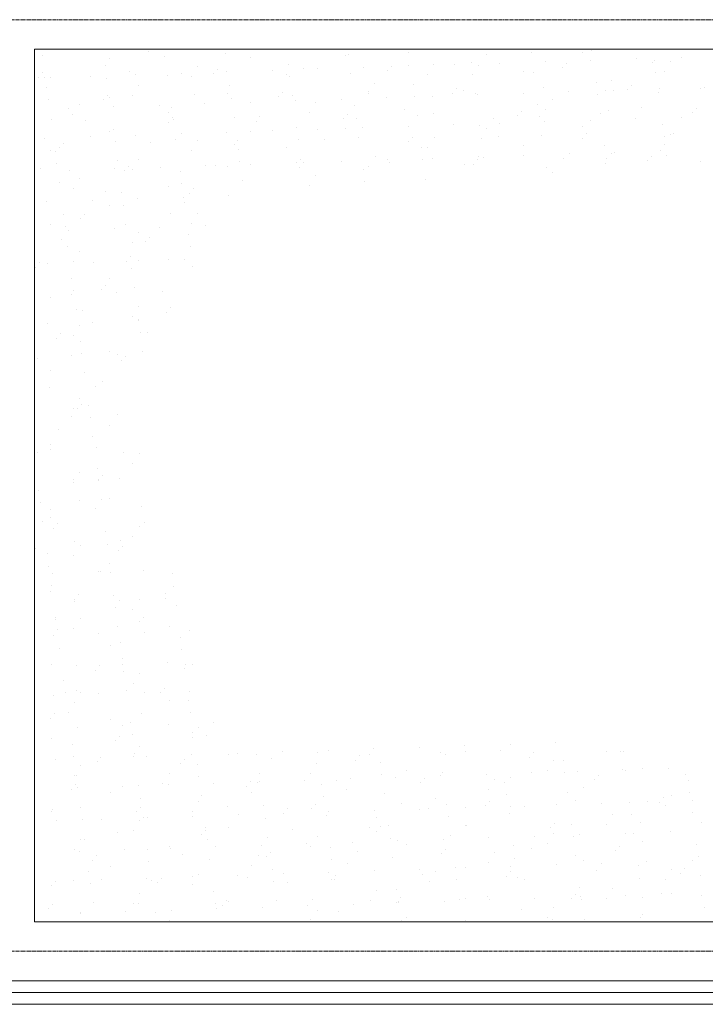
# Model space of a CAD drawing. Header units: centimetres. Extents: x 88729 to 133553, y -16225 to 14174.
# Tile 13 of 106: x 93865 to 94155, y -15798 to -15380. Entities that reach past the tile are written whole.
import ezdxf
from ezdxf.enums import TextEntityAlignment as Align

# ---------------------------------------------------------------- set-up
doc = ezdxf.new("R2010")
doc.units = ezdxf.units.CM
doc.linetypes.add('CENTER2', pattern=[1.125, 0.75, -0.125, 0.125, -0.125])
for name, color, linetype in [('A-OS', 252, 'CENTER2'), ('A-SCIANY', 252, 'Continuous'), ('E_PODKLAD', 7, 'Continuous'), ('mat', 252, 'Continuous'), ('R-MET-IWE', 252, 'Continuous')]:
    doc.layers.add(name, color=color, linetype=linetype)
doc.styles.get("Standard").update_dxf_attribs({"font": 'txt.shx'})
doc.linetypes.add('ZIGZAG', pattern='A,0.00254,-5.08,[131,ltypeshp.shx,S=5.08,R=0,X=-5.08,Y=0],-10.16,[131,ltypeshp.shx,S=5.08,R=180,X=5.08,Y=0],-5.08', length=20.32254)

# ---------------------------------------------------------------- blocks, each defined once
blk = doc.blocks.new('A$Ce817dbbb')
at = {"layer": 'A-OS', "color": 252, "lineweight": 9, "ltscale": 2}
for p, q in [((1901, -25845.77), (3298.95, -25845.77)), ((1901, -26240.77), (3298.95, -26240.77))]:
    blk.add_line(p, q, dxfattribs=at)
at = {"layer": 'A-SCIANY', "color": 252, "lineweight": 9, "ltscale": 3}
for p, q in [((3044.1, -25858.27), (2469.1, -25858.27)), ((2469.1, -25858.27), (3044.1, -25858.27)), ((2469.1, -25858.27), (2469.1, -26228.27)), ((2469.1, -26228.27), (3044.1, -26228.27)), ((1974.1, -26263.27), (3079.1, -26263.27))]:
    blk.add_line(p, q, dxfattribs=at)
at = {"layer": 'mat', "color": 252, "lineweight": 9}
for p, q in [((2481.8, -25858.3), (2481.8, -25858.3)), ((2517.33, -25859.17), (2517.33, -25859.17)), ((2627.74, -25859.5), (2627.74, -25859.5)), ((2679.57, -25859.85), (2679.57, -25859.85)), ((2701.18, -25859.76), (2701.18, -25859.76)), ((2705.32, -25858.76), (2705.32, -25858.76)), ((2472.58, -25860.99), (2472.58, -25860.99)), ((2500.74, -25862.08), (2500.74, -25862.08)), ((2524.41, -25861.33), (2524.41, -25861.33)), ((2550.16, -25860.24), (2550.16, -25860.24)), ((2560.55, -25861.89), (2560.55, -25861.89)), ((2600.96, -25860.92), (2600.96, -25860.92)), ((2601.99, -25860.59), (2601.99, -25860.59)), ((2654.2, -25863.87), (2654.2, -25863.87)), ((2660.77, -25860.73), (2660.77, -25860.73)), ((2685.52, -25863.51), (2685.52, -25863.51)), ((2704.79, -25862.88), (2704.79, -25862.88)), ((2724.06, -25862.25), (2724.06, -25862.25)), ((2731.05, -25863.77), (2731.05, -25863.77)), ((2731.78, -25863.12), (2731.78, -25863.12)), ((2738.64, -25863.42), (2738.64, -25863.42)), ((2743.33, -25861.62), (2743.33, -25861.62)), ((2472.68, -25868.25), (2472.68, -25868.25)), ((2499.05, -25865.35), (2499.05, -25865.35)), ((2509.36, -25867.87), (2509.36, -25867.87)), ((2538.2, -25865.75), (2538.2, -25865.75)), ((2546.58, -25866.89), (2546.58, -25866.89)), ((2550.64, -25867.92), (2550.64, -25867.92)), ((2569.91, -25867.29), (2569.91, -25867.29)), ((2576.63, -25864.61), (2576.63, -25864.61)), ((2583.26, -25866.5), (2583.26, -25866.5)), ((2589.18, -25866.66), (2589.18, -25866.66)), ((2608.45, -25866.03), (2608.45, -25866.03)), ((2618.79, -25867.36), (2618.79, -25867.36)), ((2620.48, -25865.52), (2620.48, -25865.52)), ((2627.72, -25865.4), (2627.72, -25865.4)), ((2638.42, -25864.59), (2638.42, -25864.59)), ((2646.98, -25864.77), (2646.98, -25864.77)), ((2657.15, -25865.13), (2657.15, -25865.13)), ((2666.25, -25864.14), (2666.25, -25864.14)), ((2676.14, -25867.83), (2676.14, -25867.83)), ((2680.64, -25867.98), (2680.64, -25867.98)), ((2692.68, -25866), (2692.68, -25866)), ((2694.37, -25864.16), (2694.37, -25864.16)), ((2735.95, -25867.64), (2735.95, -25867.64)), ((2470.99, -25870.1), (2470.99, -25870.1)), ((2473.57, -25870.44), (2473.57, -25870.44)), ((2475.7, -25870.16), (2475.7, -25870.16)), ((2492.84, -25869.81), (2492.84, -25869.81)), ((2499.74, -25870.55), (2499.74, -25870.55)), ((2512.11, -25869.18), (2512.11, -25869.18)), ((2525.48, -25869.46), (2525.48, -25869.46)), ((2531.38, -25868.55), (2531.38, -25868.55)), ((2535.51, -25869.97), (2535.51, -25869.97)), ((2544.89, -25868.73), (2544.89, -25868.73)), ((2575.92, -25869), (2575.92, -25869)), ((2577.31, -25869.81), (2577.31, -25869.81)), ((2603.06, -25868.72), (2603.06, -25868.72)), ((2635.73, -25868.8), (2635.73, -25868.8)), ((2654.89, -25869.07), (2654.89, -25869.07)), ((2707.1, -25872.34), (2707.1, -25872.34)), ((2713.6, -25871.5), (2713.6, -25871.5)), ((2732.47, -25868.33), (2732.47, -25868.33)), ((2474.37, -25874.57), (2474.37, -25874.57)), ((2513.15, -25873.83), (2513.15, -25873.83)), ((2551.95, -25873.83), (2551.95, -25873.83)), ((2574.14, -25876.45), (2574.14, -25876.45)), ((2610.81, -25876.06), (2610.81, -25876.06)), ((2613.38, -25872.66), (2613.38, -25872.66)), ((2629.53, -25873.09), (2629.53, -25873.09)), ((2648.03, -25875.09), (2648.03, -25875.09)), ((2651.1, -25875.91), (2651.1, -25875.91)), ((2684.71, -25874.7), (2684.71, -25874.7)), ((2695.41, -25876.4), (2695.41, -25876.4)), ((2710.91, -25875.72), (2710.91, -25875.72)), ((2714.68, -25875.77), (2714.68, -25875.77)), ((2720.24, -25875.56), (2720.24, -25875.56)), ((2721.93, -25873.72), (2721.93, -25873.72)), ((2733.54, -25876.46), (2733.54, -25876.46)), ((2733.95, -25875.14), (2733.95, -25875.14)), ((2751.32, -25874.74), (2751.32, -25874.74)), ((2753.22, -25874.51), (2753.22, -25874.51)), ((2475.06, -25879.77), (2475.06, -25879.77)), ((2498.55, -25879.66), (2498.55, -25879.66)), ((2500.24, -25877.82), (2500.24, -25877.82)), ((2500.81, -25878.68), (2500.81, -25878.68)), ((2510.47, -25878.04), (2510.47, -25878.04)), ((2536.92, -25877.43), (2536.92, -25877.43)), ((2550.88, -25877.07), (2550.88, -25877.07)), ((2552.64, -25879.03), (2552.64, -25879.03)), ((2560.54, -25880.81), (2560.54, -25880.81)), ((2572.45, -25878.3), (2572.45, -25878.3)), ((2578.38, -25877.94), (2578.38, -25877.94)), ((2579.8, -25880.18), (2579.8, -25880.18)), ((2588.33, -25880.74), (2588.33, -25880.74)), ((2599.07, -25879.55), (2599.07, -25879.55)), ((2610.69, -25876.88), (2610.69, -25876.88)), ((2618.34, -25878.92), (2618.34, -25878.92)), ((2630.21, -25878.29), (2630.21, -25878.29)), ((2637.61, -25878.29), (2637.61, -25878.29)), ((2646.35, -25876.93), (2646.35, -25876.93)), ((2655.96, -25877.2), (2655.96, -25877.2)), ((2656.88, -25877.66), (2656.88, -25877.66)), ((2676.15, -25877.03), (2676.15, -25877.03)), ((2688.56, -25879.58), (2688.56, -25879.58)), ((2707.79, -25877.55), (2707.79, -25877.55)), ((2483.46, -25883.33), (2483.46, -25883.33)), ((2488.11, -25881.9), (2488.11, -25881.9)), ((2502.73, -25882.7), (2502.73, -25882.7)), ((2522, -25882.07), (2522, -25882.07)), ((2527.27, -25883.05), (2527.27, -25883.05)), ((2541.27, -25881.44), (2541.27, -25881.44)), ((2585.65, -25884.96), (2585.65, -25884.96)), ((2604.85, -25882.31), (2604.85, -25882.31)), ((2626.06, -25883.98), (2626.06, -25883.98)), ((2675.59, -25884.65), (2675.59, -25884.65)), ((2682.43, -25881.56), (2682.43, -25881.56)), ((2685.87, -25883.79), (2685.87, -25883.79)), ((2712.27, -25884.26), (2712.27, -25884.26)), ((2726.28, -25882.82), (2726.28, -25882.82)), ((2749.49, -25883.28), (2749.49, -25883.28)), ((2476.13, -25887.9), (2476.13, -25887.9)), ((2485.43, -25886.12), (2485.43, -25886.12)), ((2490.58, -25888.36), (2490.58, -25888.36)), ((2525.84, -25885.15), (2525.84, -25885.15)), ((2527.8, -25887.38), (2527.8, -25887.38)), ((2527.96, -25888.25), (2527.96, -25888.25)), ((2553.71, -25887.16), (2553.71, -25887.16)), ((2563.29, -25888.82), (2563.29, -25888.82)), ((2564.48, -25887), (2564.48, -25887)), ((2600.01, -25887.86), (2600.01, -25887.86)), ((2601.69, -25886.02), (2601.69, -25886.02)), ((2605.53, -25887.51), (2605.53, -25887.51)), ((2631.28, -25886.42), (2631.28, -25886.42)), ((2638.37, -25885.63), (2638.37, -25885.63)), ((2663.51, -25887.65), (2663.51, -25887.65)), ((2673.9, -25886.49), (2673.9, -25886.49)), ((2683.11, -25886.77), (2683.11, -25886.77)), ((2685.4, -25889.09), (2685.4, -25889.09)), ((2704.67, -25888.46), (2704.67, -25888.46)), ((2708.86, -25885.68), (2708.86, -25885.68)), ((2723.94, -25887.83), (2723.94, -25887.83)), ((2743.2, -25887.2), (2743.2, -25887.2)), ((2747.8, -25885.13), (2747.8, -25885.13)), ((2500.8, -25893.22), (2500.8, -25893.22)), ((2502.59, -25892.27), (2502.59, -25892.27)), ((2526.11, -25889.23), (2526.11, -25889.23)), ((2560.61, -25893.03), (2560.61, -25893.03)), ((2569.79, -25892.87), (2569.79, -25892.87)), ((2580.17, -25891.53), (2580.17, -25891.53)), ((2589.06, -25892.24), (2589.06, -25892.24)), ((2601.02, -25892.06), (2601.02, -25892.06)), ((2608.33, -25891.61), (2608.33, -25891.61)), ((2627.59, -25890.98), (2627.59, -25890.98)), ((2646.86, -25890.35), (2646.86, -25890.35)), ((2657.75, -25890.78), (2657.75, -25890.78)), ((2660.83, -25891.87), (2660.83, -25891.87)), ((2666.13, -25889.72), (2666.13, -25889.72)), ((2701.24, -25890.9), (2701.24, -25890.9)), ((2735.32, -25890.04), (2735.32, -25890.04)), ((2473.45, -25896.02), (2473.45, -25896.02)), ((2492.72, -25895.39), (2492.72, -25895.39)), ((2503.28, -25897.47), (2503.28, -25897.47)), ((2511.98, -25894.76), (2511.98, -25894.76)), ((2529.03, -25896.38), (2529.03, -25896.38)), ((2531.25, -25894.13), (2531.25, -25894.13)), ((2538.25, -25896.89), (2538.25, -25896.89)), ((2550.52, -25893.5), (2550.52, -25893.5)), ((2555.35, -25896.95), (2555.35, -25896.95)), ((2580.86, -25896.73), (2580.86, -25896.73)), ((2592.03, -25896.56), (2592.03, -25896.56)), ((2606.6, -25895.64), (2606.6, -25895.64)), ((2627.56, -25897.43), (2627.56, -25897.43)), ((2629.25, -25895.58), (2629.25, -25895.58)), ((2638.47, -25895.73), (2638.47, -25895.73)), ((2658.43, -25895.99), (2658.43, -25895.99)), ((2665.93, -25895.19), (2665.93, -25895.19)), ((2684.18, -25894.9), (2684.18, -25894.9)), ((2701.46, -25896.06), (2701.46, -25896.06)), ((2703.15, -25894.22), (2703.15, -25894.22)), ((2736.01, -25895.25), (2736.01, -25895.25)), ((2738.69, -25894.56), (2738.69, -25894.56)), ((2739.83, -25893.83), (2739.83, -25893.83)), ((2475.76, -25901.3), (2475.76, -25901.3)), ((2477.92, -25901.49), (2477.92, -25901.49)), ((2479.77, -25900.16), (2479.77, -25900.16)), ((2481.46, -25898.32), (2481.46, -25898.32)), ((2518.14, -25897.93), (2518.14, -25897.93)), ((2535.57, -25901.11), (2535.57, -25901.11)), ((2553.67, -25898.79), (2553.67, -25898.79)), ((2555.49, -25900.75), (2555.49, -25900.75)), ((2575.98, -25900.14), (2575.98, -25900.14)), ((2633.07, -25900), (2633.07, -25900)), ((2635.79, -25899.95), (2635.79, -25899.95)), ((2676.2, -25898.97), (2676.2, -25898.97)), ((2710.65, -25899.26), (2710.65, -25899.26)), ((2734.28, -25901.32), (2734.28, -25901.32)), ((2736.01, -25898.78), (2736.01, -25898.78)), ((2504.35, -25905.6), (2504.35, -25905.6)), ((2513.21, -25904.97), (2513.21, -25904.97)), ((2581.93, -25904.86), (2581.93, -25904.86)), ((2599.41, -25905.73), (2599.41, -25905.73)), ((2613.43, -25903.8), (2613.43, -25903.8)), ((2618.67, -25905.1), (2618.67, -25905.1)), ((2633.76, -25905.21), (2633.76, -25905.21)), ((2637.94, -25904.47), (2637.94, -25904.47)), ((2656.81, -25905.15), (2656.81, -25905.15)), ((2657.21, -25903.84), (2657.21, -25903.84)), ((2659.5, -25904.12), (2659.5, -25904.12)), ((2676.48, -25903.21), (2676.48, -25903.21)), ((2693.49, -25904.76), (2693.49, -25904.76)), ((2695.75, -25902.58), (2695.75, -25902.58)), ((2711.33, -25904.47), (2711.33, -25904.47)), ((2713.65, -25902.64), (2713.65, -25902.64)), ((2715.02, -25901.95), (2715.02, -25901.95)), ((2729.02, -25905.62), (2729.02, -25905.62)), ((2730.71, -25903.78), (2730.71, -25903.78)), ((2737.08, -25903.38), (2737.08, -25903.38)), ((2471.8, -25908.86), (2471.8, -25908.86)), ((2478.6, -25906.69), (2478.6, -25906.69)), ((2483.8, -25909.51), (2483.8, -25909.51)), ((2503.07, -25908.88), (2503.07, -25908.88)), ((2507.33, -25909.72), (2507.33, -25909.72)), ((2509.02, -25907.88), (2509.02, -25907.88)), ((2510.53, -25909.19), (2510.53, -25909.19)), ((2522.33, -25908.25), (2522.33, -25908.25)), ((2530.82, -25909.97), (2530.82, -25909.97)), ((2541.6, -25907.62), (2541.6, -25907.62)), ((2545.69, -25907.49), (2545.69, -25907.49)), ((2550.94, -25908.21), (2550.94, -25908.21)), ((2556.18, -25905.95), (2556.18, -25905.95)), ((2560.87, -25906.99), (2560.87, -25906.99)), ((2580.14, -25906.36), (2580.14, -25906.36)), ((2581.22, -25908.36), (2581.22, -25908.36)), ((2582.91, -25906.51), (2582.91, -25906.51)), ((2608.39, -25909.22), (2608.39, -25909.22)), ((2610.75, -25908.02), (2610.75, -25908.02)), ((2619.59, -25906.13), (2619.59, -25906.13)), ((2651.16, -25907.05), (2651.16, -25907.05)), ((2655.12, -25906.99), (2655.12, -25906.99)), ((2685.97, -25908.48), (2685.97, -25908.48)), ((2710.97, -25906.86), (2710.97, -25906.86)), ((2751.38, -25905.89), (2751.38, -25905.89)), ((2488.17, -25913.04), (2488.17, -25913.04)), ((2557.25, -25914.08), (2557.25, -25914.08)), ((2588.39, -25911.88), (2588.39, -25911.88)), ((2634.83, -25913.34), (2634.83, -25913.34)), ((2688.61, -25910.72), (2688.61, -25910.72)), ((2479.67, -25914.82), (2479.67, -25914.82)), ((2485.48, -25917.26), (2485.48, -25917.26)), ((2525.89, -25916.29), (2525.89, -25916.29)), ((2531.5, -25915.17), (2531.5, -25915.17)), ((2536.57, -25917.45), (2536.57, -25917.45)), ((2585.7, -25916.1), (2585.7, -25916.1)), ((2609.08, -25914.43), (2609.08, -25914.43)), ((2493.69, -25922.4), (2493.69, -25922.4)), ((2499.35, -25918.42), (2499.35, -25918.42)), ((2506.14, -25919.19), (2506.14, -25919.19)), ((2512.96, -25921.77), (2512.96, -25921.77)), ((2532.23, -25921.14), (2532.23, -25921.14)), ((2534.88, -25919.29), (2534.88, -25919.29)), ((2551.49, -25920.51), (2551.49, -25920.51)), ((2474.42, -25923.03), (2474.42, -25923.03)), ((2500.85, -25924.37), (2500.85, -25924.37)), ((2506.82, -25924.39), (2506.82, -25924.39)), ((2532.57, -25923.3), (2532.57, -25923.3)), ((2481.46, -25928.41), (2481.46, -25928.41)), ((2488.54, -25930.22), (2488.54, -25930.22)), ((2490.23, -25928.38), (2490.23, -25928.38)), ((2526.91, -25927.99), (2526.91, -25927.99)), ((2538.31, -25928.03), (2538.31, -25928.03)), ((2475.81, -25932.44), (2475.81, -25932.44)), ((2482.15, -25933.61), (2482.15, -25933.61)), ((2483.67, -25935.09), (2483.67, -25935.09)), ((2502.94, -25934.46), (2502.94, -25934.46)), ((2507.89, -25932.52), (2507.89, -25932.52)), ((2522.21, -25933.83), (2522.21, -25933.83)), ((2535.62, -25932.25), (2535.62, -25932.25)), ((2541.48, -25933.2), (2541.48, -25933.2)), ((2480.57, -25938.92), (2480.57, -25938.92)), ((2513.27, -25936.11), (2513.27, -25936.11)), ((2517.79, -25937.94), (2517.79, -25937.94)), ((2534.36, -25936.88), (2534.36, -25936.88)), ((2483.22, -25941.74), (2483.22, -25941.74)), ((2510.58, -25940.33), (2510.58, -25940.33)), ((2516.1, -25939.78), (2516.1, -25939.78)), ((2535.04, -25942.09), (2535.04, -25942.09)), ((2488.23, -25944.19), (2488.23, -25944.19)), ((2509.68, -25946.1), (2509.68, -25946.1)), ((2525.95, -25947.43), (2525.95, -25947.43)), ((2532.56, -25947.31), (2532.56, -25947.31)), ((2469.76, -25950.72), (2469.76, -25950.72)), ((2471.45, -25948.87), (2471.45, -25948.87)), ((2474.75, -25949.2), (2474.75, -25949.2)), ((2485.54, -25948.4), (2485.54, -25948.4)), ((2494.02, -25948.57), (2494.02, -25948.57)), ((2508.13, -25948.48), (2508.13, -25948.48)), ((2510.37, -25951.31), (2510.37, -25951.31)), ((2513.29, -25947.94), (2513.29, -25947.94)), ((2536.12, -25950.22), (2536.12, -25950.22)), ((2485, -25955.32), (2485, -25955.32)), ((2500.91, -25955.51), (2500.91, -25955.51)), ((2499.01, -25958.44), (2499.01, -25958.44)), ((2511.44, -25959.44), (2511.44, -25959.44)), ((2475.87, -25963.58), (2475.87, -25963.58)), ((2484.65, -25962.09), (2484.65, -25962.09)), ((2485.69, -25960.53), (2485.69, -25960.53)), ((2497.32, -25960.28), (2497.32, -25960.28)), ((2503.92, -25961.46), (2503.92, -25961.46)), ((2523.18, -25960.84), (2523.18, -25960.84)), ((2513.32, -25967.25), (2513.32, -25967.25)), ((2526.57, -25968), (2526.57, -25968)), ((2486.76, -25968.66), (2486.76, -25968.66)), ((2489.35, -25968.98), (2489.35, -25968.98)), ((2510.64, -25971.47), (2510.64, -25971.47)), ((2524.88, -25969.85), (2524.88, -25969.85)), ((2474.63, -25974.78), (2474.63, -25974.78)), ((2488.28, -25975.33), (2488.28, -25975.33)), ((2493.9, -25974.15), (2493.9, -25974.15)), ((2513.17, -25973.52), (2513.17, -25973.52)), ((2513.23, -25973.02), (2513.23, -25973.02)), ((2478.54, -25980.78), (2478.54, -25980.78)), ((2480.23, -25978.93), (2480.23, -25978.93)), ((2485.6, -25979.54), (2485.6, -25979.54)), ((2513.91, -25978.23), (2513.91, -25978.23)), ((2516.91, -25978.55), (2516.91, -25978.55)), ((2488.55, -25982.24), (2488.55, -25982.24)), ((2484.98, -25988.27), (2484.98, -25988.27)), ((2489.23, -25987.45), (2489.23, -25987.45)), ((2500.97, -25986.65), (2500.97, -25986.65)), ((2504.25, -25987.64), (2504.25, -25987.64)), ((2507.79, -25988.5), (2507.79, -25988.5)), ((2514.98, -25986.36), (2514.98, -25986.36)), ((2470.57, -25989.48), (2470.57, -25989.48)), ((2506.1, -25990.34), (2506.1, -25990.34)), ((2475.93, -25994.73), (2475.93, -25994.73)), ((2490.3, -25995.58), (2490.3, -25995.58)), ((2475.61, -26001.79), (2475.61, -26001.79)), ((2494.87, -26001.16), (2494.87, -26001.16)), ((2498.13, -25999.04), (2498.13, -25999.04)), ((2488.34, -26006.47), (2488.34, -26006.47)), ((2489.01, -26009), (2489.01, -26009)), ((2492.09, -26009.16), (2492.09, -26009.16)), ((2484.86, -26013.85), (2484.86, -26013.85)), ((2485.65, -26010.69), (2485.65, -26010.69)), ((2487.32, -26010.84), (2487.32, -26010.84)), ((2492.78, -26014.36), (2492.78, -26014.36)), ((2504.13, -26013.22), (2504.13, -26013.22)), ((2501.02, -26017.79), (2501.02, -26017.79)), ((2479.35, -26019.54), (2479.35, -26019.54)), ((2493.85, -26022.49), (2493.85, -26022.49)), ((2475.98, -26025.87), (2475.98, -26025.87)), ((2470.22, -26029.49), (2470.22, -26029.49)), ((2475.94, -26027.97), (2475.94, -26027.97)), ((2495.21, -26027.34), (2495.21, -26027.34)), ((2506.9, -26029.1), (2506.9, -26029.1)), ((2513.44, -26029.53), (2513.44, -26029.53)), ((2469.17, -26031.71), (2469.17, -26031.71)), ((2510.75, -26033.75), (2510.75, -26033.75)), ((2488.4, -26037.61), (2488.4, -26037.61)), ((2495.64, -26036.08), (2495.64, -26036.08)), ((2497.78, -26039.06), (2497.78, -26039.06)), ((2485.71, -26041.83), (2485.71, -26041.83)), ((2485.83, -26040.86), (2485.83, -26040.86)), ((2496.09, -26040.9), (2496.09, -26040.9)), ((2496.32, -26041.28), (2496.32, -26041.28)), ((2505.1, -26040.23), (2505.1, -26040.23)), ((2470.96, -26045.3), (2470.96, -26045.3)), ((2471.64, -26050.5), (2471.64, -26050.5)), ((2488.12, -26049.6), (2488.12, -26049.6)), ((2497.39, -26049.41), (2497.39, -26049.41)), ((2501.08, -26048.93), (2501.08, -26048.93)), ((2475.82, -26053.55), (2475.82, -26053.55)), ((2495.08, -26052.92), (2495.08, -26052.92)), ((2514.35, -26052.29), (2514.35, -26052.29)), ((2472.71, -26058.63), (2472.71, -26058.63)), ((2476.04, -26057.01), (2476.04, -26057.01)), ((2479, -26059.55), (2479, -26059.55)), ((2515.68, -26059.16), (2515.68, -26059.16)), ((2477.31, -26061.4), (2477.31, -26061.4)), ((2499.18, -26062.99), (2499.18, -26062.99)), ((2513.49, -26060.68), (2513.49, -26060.68)), ((2486.17, -26067.04), (2486.17, -26067.04)), ((2499.86, -26068.2), (2499.86, -26068.2)), ((2505.43, -26066.41), (2505.43, -26066.41)), ((2510.81, -26064.89), (2510.81, -26064.89)), ((2469.34, -26070.1), (2469.34, -26070.1)), ((2474.5, -26072.21), (2474.5, -26072.21)), ((2488.45, -26068.75), (2488.45, -26068.75)), ((2504.87, -26070.96), (2504.87, -26070.96)), ((2506.56, -26069.12), (2506.56, -26069.12)), ((2485.77, -26072.97), (2485.77, -26072.97)), ((2500.94, -26076.33), (2500.94, -26076.33)), ((2475.19, -26077.42), (2475.19, -26077.42)), ((2476.79, -26080.56), (2476.79, -26080.56)), ((2496.06, -26079.93), (2496.06, -26079.93)), ((2496.9, -26079.66), (2496.9, -26079.66)), ((2501.14, -26080.07), (2501.14, -26080.07)), ((2515.33, -26079.3), (2515.33, -26079.3)), ((2527.4, -26080.69), (2527.4, -26080.69)), ((2476.1, -26088.15), (2476.1, -26088.15)), ((2476.26, -26085.55), (2476.26, -26085.55)), ((2524.46, -26089.23), (2524.46, -26089.23)), ((2528.09, -26085.9), (2528.09, -26085.9)), ((2486.04, -26092.62), (2486.04, -26092.62)), ((2486.09, -26091.46), (2486.09, -26091.46)), ((2487.78, -26089.61), (2487.78, -26089.61)), ((2502.72, -26089.91), (2502.72, -26089.91)), ((2505.31, -26091.99), (2505.31, -26091.99)), ((2513.55, -26091.82), (2513.55, -26091.82)), ((2524.58, -26091.36), (2524.58, -26091.36)), ((2503.41, -26095.12), (2503.41, -26095.12)), ((2510.86, -26096.03), (2510.86, -26096.03)), ((2529.16, -26094.03), (2529.16, -26094.03)), ((2478.05, -26099.13), (2478.05, -26099.13)), ((2478.12, -26100.16), (2478.12, -26100.16)), ((2488.51, -26099.89), (2488.51, -26099.89)), ((2513.65, -26101.02), (2513.65, -26101.02)), ((2515.34, -26099.18), (2515.34, -26099.18)), ((2478.73, -26104.34), (2478.73, -26104.34)), ((2485.82, -26104.11), (2485.82, -26104.11)), ((2496.39, -26106.1), (2496.39, -26106.1)), ((2504.48, -26103.25), (2504.48, -26103.25)), ((2515.66, -26105.47), (2515.66, -26105.47)), ((2526.23, -26103.14), (2526.23, -26103.14)), ((2534.93, -26104.84), (2534.93, -26104.84)), ((2477.12, -26106.73), (2477.12, -26106.73)), ((2505.68, -26109.72), (2505.68, -26109.72)), ((2530.94, -26107.61), (2530.94, -26107.61)), ((2479.8, -26112.47), (2479.8, -26112.47)), ((2501.19, -26111.21), (2501.19, -26111.21)), ((2531.63, -26112.81), (2531.63, -26112.81)), ((2506.27, -26116.83), (2506.27, -26116.83)), ((2525.55, -26118.37), (2525.55, -26118.37)), ((2476.15, -26119.29), (2476.15, -26119.29)), ((2487.02, -26119.63), (2487.02, -26119.63)), ((2494.87, -26121.52), (2494.87, -26121.52)), ((2496.55, -26119.68), (2496.55, -26119.68)), ((2506.28, -26119), (2506.28, -26119)), ((2506.95, -26122.03), (2506.95, -26122.03)), ((2513.61, -26122.96), (2513.61, -26122.96)), ((2532.7, -26120.94), (2532.7, -26120.94)), ((2533.23, -26119.29), (2533.23, -26119.29)), ((2535.96, -26119.1), (2535.96, -26119.1)), ((2481.59, -26126.05), (2481.59, -26126.05)), ((2482.27, -26131.25), (2482.27, -26131.25)), ((2486.89, -26130.22), (2486.89, -26130.22)), ((2488.57, -26131.03), (2488.57, -26131.03)), ((2508.02, -26130.16), (2508.02, -26130.16)), ((2510.92, -26127.18), (2510.92, -26127.18)), ((2515.54, -26131.06), (2515.54, -26131.06)), ((2522.42, -26131.08), (2522.42, -26131.08)), ((2524.11, -26129.24), (2524.11, -26129.24)), ((2534.81, -26130.43), (2534.81, -26130.43)), ((2477, -26132.32), (2477, -26132.32)), ((2485.88, -26135.25), (2485.88, -26135.25)), ((2496.27, -26131.69), (2496.27, -26131.69)), ((2526.29, -26134.28), (2526.29, -26134.28)), ((2534.49, -26134.53), (2534.49, -26134.53)), ((2483.34, -26139.38), (2483.34, -26139.38)), ((2476.08, -26142.02), (2476.08, -26142.02)), ((2477.77, -26140.17), (2477.77, -26140.17)), ((2501.25, -26142.36), (2501.25, -26142.36)), ((2509.81, -26143.75), (2509.81, -26143.75)), ((2514.45, -26139.78), (2514.45, -26139.78)), ((2535.17, -26139.73), (2535.17, -26139.73)), ((2487.35, -26145.8), (2487.35, -26145.8)), ((2506.62, -26145.17), (2506.62, -26145.17)), ((2525.89, -26144.54), (2525.89, -26144.54)), ((2536.24, -26147.86), (2536.24, -26147.86)), ((2538.71, -26146.02), (2538.71, -26146.02)), ((2545.15, -26143.91), (2545.15, -26143.91)), ((2476.21, -26150.43), (2476.21, -26150.43)), ((2503.64, -26151.58), (2503.64, -26151.58)), ((2505.33, -26149.74), (2505.33, -26149.74)), ((2510.5, -26148.95), (2510.5, -26148.95)), ((2536.02, -26150.24), (2536.02, -26150.24)), ((2542.01, -26149.35), (2542.01, -26149.35)), ((2485.13, -26152.97), (2485.13, -26152.97)), ((2513.66, -26154.1), (2513.66, -26154.1)), ((2574.32, -26156.17), (2574.32, -26156.17)), ((2589.14, -26156.34), (2589.14, -26156.34)), ((2593.58, -26155.54), (2593.58, -26155.54)), ((2612.85, -26154.91), (2612.85, -26154.91)), ((2632.12, -26154.28), (2632.12, -26154.28)), ((2651.39, -26153.65), (2651.39, -26153.65)), ((2651.61, -26156.18), (2651.61, -26156.18)), ((2666.72, -26155.6), (2666.72, -26155.6)), ((2670.66, -26153.02), (2670.66, -26153.02)), ((2689.92, -26152.39), (2689.92, -26152.39)), ((2711.42, -26155.99), (2711.42, -26155.99)), ((2717.36, -26156.18), (2717.36, -26156.18)), ((2718.55, -26155.95), (2718.55, -26155.95)), ((2477.97, -26159.32), (2477.97, -26159.32)), ((2485.82, -26158.17), (2485.82, -26158.17)), ((2495.67, -26160.28), (2495.67, -26160.28)), ((2497.24, -26158.69), (2497.24, -26158.69)), ((2510.98, -26158.32), (2510.98, -26158.32)), ((2511.57, -26157.08), (2511.57, -26157.08)), ((2516.51, -26158.06), (2516.51, -26158.06)), ((2532.89, -26159.3), (2532.89, -26159.3)), ((2535.78, -26157.43), (2535.78, -26157.43)), ((2551.39, -26157.35), (2551.39, -26157.35)), ((2555.05, -26156.8), (2555.05, -26156.8)), ((2563.4, -26157.43), (2563.4, -26157.43)), ((2569.57, -26158.91), (2569.57, -26158.91)), ((2605.1, -26159.78), (2605.1, -26159.78)), ((2606.79, -26157.94), (2606.79, -26157.94)), ((2611.2, -26157.15), (2611.2, -26157.15)), ((2640.97, -26156.69), (2640.97, -26156.69)), ((2643.47, -26157.55), (2643.47, -26157.55)), ((2679, -26158.41), (2679, -26158.41)), ((2680.69, -26156.57), (2680.69, -26156.57)), ((2689.06, -26159.85), (2689.06, -26159.85)), ((2693.19, -26159.96), (2693.19, -26159.96)), ((2488.62, -26162.18), (2488.62, -26162.18)), ((2531.2, -26161.15), (2531.2, -26161.15)), ((2538.03, -26161.44), (2538.03, -26161.44)), ((2588.84, -26161.01), (2588.84, -26161.01)), ((2615.61, -26160.7), (2615.61, -26160.7)), ((2626.57, -26164.26), (2626.57, -26164.26)), ((2686.38, -26164.07), (2686.38, -26164.07)), ((2699.18, -26164.45), (2699.18, -26164.45)), ((2718.45, -26163.82), (2718.45, -26163.82)), ((2719.62, -26164.08), (2719.62, -26164.08)), ((2726.79, -26163.09), (2726.79, -26163.09)), ((2737.71, -26163.19), (2737.71, -26163.19)), ((2485.94, -26166.39), (2485.94, -26166.39)), ((2486.89, -26166.3), (2486.89, -26166.3)), ((2526.35, -26165.42), (2526.35, -26165.42)), ((2538.72, -26166.65), (2538.72, -26166.65)), ((2560.45, -26168.87), (2560.45, -26168.87)), ((2564.3, -26168.86), (2564.3, -26168.86)), ((2564.47, -26165.56), (2564.47, -26165.56)), ((2583.57, -26168.23), (2583.57, -26168.23)), ((2586.16, -26165.23), (2586.16, -26165.23)), ((2597.13, -26168.48), (2597.13, -26168.48)), ((2602.84, -26167.6), (2602.84, -26167.6)), ((2616.29, -26165.91), (2616.29, -26165.91)), ((2622.1, -26166.97), (2622.1, -26166.97)), ((2634.35, -26167.5), (2634.35, -26167.5)), ((2641.37, -26166.34), (2641.37, -26166.34)), ((2642.04, -26164.82), (2642.04, -26164.82)), ((2660.64, -26165.71), (2660.64, -26165.71)), ((2664.02, -26167.92), (2664.02, -26167.92)), ((2671.02, -26167.11), (2671.02, -26167.11)), ((2679.91, -26165.08), (2679.91, -26165.08)), ((2693.87, -26165.17), (2693.87, -26165.17)), ((2706.55, -26167.98), (2706.55, -26167.98)), ((2708.24, -26166.13), (2708.24, -26166.13)), ((2744.92, -26165.75), (2744.92, -26165.75)), ((2746.09, -26168.44), (2746.09, -26168.44)), ((2484.86, -26172.08), (2484.86, -26172.08)), ((2486.55, -26170.23), (2486.55, -26170.23)), ((2487.23, -26171.38), (2487.23, -26171.38)), ((2506.5, -26170.75), (2506.5, -26170.75)), ((2513.35, -26170.66), (2513.35, -26170.66)), ((2523.23, -26169.84), (2523.23, -26169.84)), ((2525.76, -26170.12), (2525.76, -26170.12)), ((2545.03, -26169.49), (2545.03, -26169.49)), ((2558.76, -26170.71), (2558.76, -26170.71)), ((2563.8, -26169.09), (2563.8, -26169.09)), ((2590.93, -26169.92), (2590.93, -26169.92)), ((2601.53, -26172.33), (2601.53, -26172.33)), ((2632.66, -26169.34), (2632.66, -26169.34)), ((2661.34, -26172.14), (2661.34, -26172.14)), ((2668.51, -26169.18), (2668.51, -26169.18)), ((2701.75, -26171.17), (2701.75, -26171.17)), ((2501.31, -26173.5), (2501.31, -26173.5)), ((2514.04, -26175.87), (2514.04, -26175.87)), ((2538.76, -26177.16), (2538.76, -26177.16)), ((2539.79, -26174.78), (2539.79, -26174.78)), ((2561.12, -26173.31), (2561.12, -26173.31)), ((2591.62, -26175.13), (2591.62, -26175.13)), ((2617.36, -26174.04), (2617.36, -26174.04)), ((2638.98, -26176), (2638.98, -26176)), ((2661.9, -26177.07), (2661.9, -26177.07)), ((2669.19, -26174.39), (2669.19, -26174.39)), ((2694.94, -26173.3), (2694.94, -26173.3)), ((2698.58, -26176.68), (2698.58, -26176.68)), ((2735.8, -26175.7), (2735.8, -26175.7)), ((2739.2, -26174.84), (2739.2, -26174.84)), ((2746.77, -26173.64), (2746.77, -26173.64)), ((2748.06, -26176.68), (2748.06, -26176.68)), ((2476.89, -26180.78), (2476.89, -26180.78)), ((2488.68, -26179.88), (2488.68, -26179.88)), ((2514.11, -26179.8), (2514.11, -26179.8)), ((2536.08, -26181.38), (2536.08, -26181.38)), ((2550.79, -26179.41), (2550.79, -26179.41)), ((2566.25, -26179.14), (2566.25, -26179.14)), ((2576.49, -26180.41), (2576.49, -26180.41)), ((2586.32, -26180.28), (2586.32, -26180.28)), ((2588.01, -26178.43), (2588.01, -26178.43)), ((2613.19, -26181.09), (2613.19, -26181.09)), ((2624.68, -26178.04), (2624.68, -26178.04)), ((2632.45, -26180.46), (2632.45, -26180.46)), ((2636.3, -26180.22), (2636.3, -26180.22)), ((2643.83, -26178.4), (2643.83, -26178.4)), ((2651.72, -26179.83), (2651.72, -26179.83)), ((2660.21, -26178.91), (2660.21, -26178.91)), ((2670.99, -26179.2), (2670.99, -26179.2)), ((2676.71, -26179.25), (2676.71, -26179.25)), ((2690.26, -26178.57), (2690.26, -26178.57)), ((2709.53, -26177.94), (2709.53, -26177.94)), ((2721.41, -26177.66), (2721.41, -26177.66)), ((2728.79, -26177.31), (2728.79, -26177.31)), ((2734.11, -26177.54), (2734.11, -26177.54)), ((2736.52, -26179.05), (2736.52, -26179.05)), ((2476.27, -26181.57), (2476.27, -26181.57)), ((2478.31, -26185.5), (2478.31, -26185.5)), ((2489.36, -26185.09), (2489.36, -26185.09)), ((2497.58, -26184.87), (2497.58, -26184.87)), ((2512.42, -26181.64), (2512.42, -26181.64)), ((2513.72, -26185.24), (2513.72, -26185.24)), ((2515.11, -26184), (2515.11, -26184)), ((2516.84, -26184.24), (2516.84, -26184.24)), ((2536.11, -26183.61), (2536.11, -26183.61)), ((2555.38, -26182.98), (2555.38, -26182.98)), ((2566.94, -26184.35), (2566.94, -26184.35)), ((2574.65, -26182.35), (2574.65, -26182.35)), ((2592.69, -26183.26), (2592.69, -26183.26)), ((2593.92, -26181.72), (2593.92, -26181.72)), ((2613.94, -26184.08), (2613.94, -26184.08)), ((2644.52, -26183.61), (2644.52, -26183.61)), ((2670.26, -26182.52), (2670.26, -26182.52)), ((2714.16, -26182.91), (2714.16, -26182.91)), ((2722.09, -26182.86), (2722.09, -26182.86)), ((2747.84, -26181.77), (2747.84, -26181.77)), ((2511.03, -26189.46), (2511.03, -26189.46)), ((2541.58, -26188.36), (2541.58, -26188.36)), ((2541.67, -26189.36), (2541.67, -26189.36)), ((2551.45, -26188.49), (2551.45, -26188.49)), ((2578.35, -26188.97), (2578.35, -26188.97)), ((2611.26, -26188.29), (2611.26, -26188.29)), ((2615.56, -26188), (2615.56, -26188)), ((2619.15, -26187.62), (2619.15, -26187.62)), ((2651.67, -26187.32), (2651.67, -26187.32)), ((2652.24, -26187.61), (2652.24, -26187.61)), ((2687.77, -26188.47), (2687.77, -26188.47)), ((2689.46, -26186.63), (2689.46, -26186.63)), ((2696.73, -26186.88), (2696.73, -26186.88)), ((2711.48, -26187.13), (2711.48, -26187.13)), ((2726.14, -26186.24), (2726.14, -26186.24)), ((2751.89, -26186.16), (2751.89, -26186.16)), ((2488.68, -26193.32), (2488.68, -26193.32)), ((2490.43, -26193.22), (2490.43, -26193.22)), ((2504.45, -26190.34), (2504.45, -26190.34)), ((2539.98, -26191.21), (2539.98, -26191.21)), ((2542.26, -26193.57), (2542.26, -26193.57)), ((2568.01, -26192.48), (2568.01, -26192.48)), ((2588.9, -26192.15), (2588.9, -26192.15)), ((2613.88, -26189.84), (2613.88, -26189.84)), ((2619.84, -26192.83), (2619.84, -26192.83)), ((2642.35, -26193.35), (2642.35, -26193.35)), ((2645.59, -26191.74), (2645.59, -26191.74)), ((2661.61, -26192.72), (2661.61, -26192.72)), ((2680.88, -26192.09), (2680.88, -26192.09)), ((2689.12, -26190.99), (2689.12, -26190.99)), ((2697.41, -26192.08), (2697.41, -26192.08)), ((2700.15, -26191.46), (2700.15, -26191.46)), ((2719.42, -26190.83), (2719.42, -26190.83)), ((2723.16, -26190.99), (2723.16, -26190.99)), ((2738.69, -26190.2), (2738.69, -26190.2)), ((2485.99, -26197.53), (2485.99, -26197.53)), ((2507.47, -26197.76), (2507.47, -26197.76)), ((2516.9, -26197.58), (2516.9, -26197.58)), ((2526.4, -26196.56), (2526.4, -26196.56)), ((2526.74, -26197.13), (2526.74, -26197.13)), ((2546, -26196.5), (2546, -26196.5)), ((2565.27, -26195.87), (2565.27, -26195.87)), ((2584.54, -26195.24), (2584.54, -26195.24)), ((2586.21, -26196.37), (2586.21, -26196.37)), ((2594.48, -26196.84), (2594.48, -26196.84)), ((2603.81, -26194.61), (2603.81, -26194.61)), ((2623.08, -26193.98), (2623.08, -26193.98)), ((2626.62, -26195.4), (2626.62, -26195.4)), ((2643.12, -26197.56), (2643.12, -26197.56)), ((2672.05, -26196.1), (2672.05, -26196.1)), ((2679.8, -26197.17), (2679.8, -26197.17)), ((2686.43, -26195.21), (2686.43, -26195.21)), ((2715.33, -26198.04), (2715.33, -26198.04)), ((2717.02, -26196.2), (2717.02, -26196.2)), ((2726.85, -26194.24), (2726.85, -26194.24)), ((2749.63, -26195.36), (2749.63, -26195.36)), ((2488.2, -26198.39), (2488.2, -26198.39)), ((2493.64, -26202.14), (2493.64, -26202.14)), ((2495.33, -26200.29), (2495.33, -26200.29)), ((2532.01, -26199.91), (2532.01, -26199.91)), ((2543.33, -26201.7), (2543.33, -26201.7)), ((2563.86, -26200.23), (2563.86, -26200.23)), ((2567.54, -26200.77), (2567.54, -26200.77)), ((2569.22, -26198.93), (2569.22, -26198.93)), ((2595.16, -26202.05), (2595.16, -26202.05)), ((2605.9, -26198.54), (2605.9, -26198.54)), ((2620.91, -26200.96), (2620.91, -26200.96)), ((2641.43, -26199.4), (2641.43, -26199.4)), ((2664.08, -26199.07), (2664.08, -26199.07)), ((2672.74, -26201.3), (2672.74, -26201.3)), ((2698.49, -26200.21), (2698.49, -26200.21)), ((2747.94, -26202.26), (2747.94, -26202.26)), ((2750.31, -26200.56), (2750.31, -26200.56)), ((2501.36, -26204.64), (2501.36, -26204.64)), ((2517.58, -26202.79), (2517.58, -26202.79)), ((2561.17, -26204.45), (2561.17, -26204.45)), ((2569.8, -26206.06), (2569.8, -26206.06)), ((2601.58, -26203.48), (2601.58, -26203.48)), ((2632.33, -26206.04), (2632.33, -26206.04)), ((2647.37, -26205.32), (2647.37, -26205.32)), ((2651.6, -26205.41), (2651.6, -26205.41)), ((2661.39, -26203.28), (2661.39, -26203.28)), ((2670.87, -26204.78), (2670.87, -26204.78)), ((2690.14, -26204.15), (2690.14, -26204.15)), ((2701.8, -26202.31), (2701.8, -26202.31)), ((2709.4, -26203.52), (2709.4, -26203.52)), ((2724.95, -26204.58), (2724.95, -26204.58)), ((2728.67, -26202.89), (2728.67, -26202.89)), ((2739.26, -26205.98), (2739.26, -26205.98)), ((2744.58, -26205.76), (2744.58, -26205.76)), ((2492.22, -26206.8), (2492.22, -26206.8)), ((2497.45, -26210.45), (2497.45, -26210.45)), ((2516.72, -26209.82), (2516.72, -26209.82)), ((2522.89, -26209.86), (2522.89, -26209.86)), ((2535.99, -26209.19), (2535.99, -26209.19)), ((2538.82, -26208.31), (2538.82, -26208.31)), ((2555.26, -26208.56), (2555.26, -26208.56)), ((2559.56, -26209.47), (2559.56, -26209.47)), ((2574.53, -26207.93), (2574.53, -26207.93)), ((2593.79, -26207.3), (2593.79, -26207.3)), ((2595.09, -26210.34), (2595.09, -26210.34)), ((2596.23, -26210.18), (2596.23, -26210.18)), ((2596.78, -26208.49), (2596.78, -26208.49)), ((2613.06, -26206.67), (2613.06, -26206.67)), ((2633.46, -26208.1), (2633.46, -26208.1)), ((2639.04, -26207.14), (2639.04, -26207.14)), ((2648.06, -26210.52), (2648.06, -26210.52)), ((2668.99, -26208.97), (2668.99, -26208.97)), ((2670.68, -26207.13), (2670.68, -26207.13)), ((2673.81, -26209.43), (2673.81, -26209.43)), ((2676.76, -26210.39), (2676.76, -26210.39)), ((2707.36, -26206.74), (2707.36, -26206.74)), ((2725.64, -26209.78), (2725.64, -26209.78)), ((2736.57, -26210.2), (2736.57, -26210.2)), ((2742.89, -26207.6), (2742.89, -26207.6)), ((2751.38, -26208.69), (2751.38, -26208.69)), ((2476.32, -26212.72), (2476.32, -26212.72)), ((2478.19, -26211.08), (2478.19, -26211.08)), ((2485.67, -26210.84), (2485.67, -26210.84)), ((2492.91, -26212.01), (2492.91, -26212.01)), ((2518.65, -26210.92), (2518.65, -26210.92)), ((2521.2, -26211.7), (2521.2, -26211.7)), ((2536.13, -26212.52), (2536.13, -26212.52)), ((2570.48, -26211.27), (2570.48, -26211.27)), ((2576.54, -26211.55), (2576.54, -26211.55)), ((2622.7, -26214.54), (2622.7, -26214.54)), ((2636.35, -26211.36), (2636.35, -26211.36)), ((2700.27, -26213.8), (2700.27, -26213.8)), ((2714.22, -26214.06), (2714.22, -26214.06)), ((2513.78, -26216.38), (2513.78, -26216.38)), ((2545.12, -26215.28), (2545.12, -26215.28)), ((2614, -26215.22), (2614, -26215.22)), ((2624.34, -26218.06), (2624.34, -26218.06)), ((2649.13, -26218.65), (2649.13, -26218.65)), ((2651.72, -26218.46), (2651.72, -26218.46)), ((2661.02, -26217.67), (2661.02, -26217.67)), ((2661.95, -26218.9), (2661.95, -26218.9)), ((2681.22, -26218.27), (2681.22, -26218.27)), ((2696.55, -26218.53), (2696.55, -26218.53)), ((2698.24, -26216.69), (2698.24, -26216.69)), ((2700.48, -26217.64), (2700.48, -26217.64)), ((2711.53, -26218.27), (2711.53, -26218.27)), ((2719.75, -26217.01), (2719.75, -26217.01)), ((2726.71, -26217.91), (2726.71, -26217.91)), ((2734.92, -26216.3), (2734.92, -26216.3)), ((2739.02, -26216.38), (2739.02, -26216.38)), ((2751.94, -26217.3), (2751.94, -26217.3)), ((2474.86, -26222.63), (2474.86, -26222.63)), ((2476.55, -26220.79), (2476.55, -26220.79)), ((2493.98, -26220.14), (2493.98, -26220.14)), ((2511.09, -26220.6), (2511.09, -26220.6)), ((2513.22, -26220.4), (2513.22, -26220.4)), ((2545.81, -26220.49), (2545.81, -26220.49)), ((2546.34, -26222.68), (2546.34, -26222.68)), ((2548.75, -26221.27), (2548.75, -26221.27)), ((2550.44, -26219.42), (2550.44, -26219.42)), ((2551.5, -26219.63), (2551.5, -26219.63)), ((2565.61, -26222.05), (2565.61, -26222.05)), ((2571.55, -26219.4), (2571.55, -26219.4)), ((2584.88, -26221.42), (2584.88, -26221.42)), ((2587.12, -26219.04), (2587.12, -26219.04)), ((2604.14, -26220.79), (2604.14, -26220.79)), ((2611.31, -26219.44), (2611.31, -26219.44)), ((2622.65, -26219.9), (2622.65, -26219.9)), ((2623.38, -26219.74), (2623.38, -26219.74)), ((2623.41, -26220.16), (2623.41, -26220.16)), ((2642.68, -26219.53), (2642.68, -26219.53)), ((2675.6, -26223.02), (2675.6, -26223.02)), ((2689.18, -26222.13), (2689.18, -26222.13)), ((2700.96, -26219), (2700.96, -26219)), ((2753.17, -26222.27), (2753.17, -26222.27)), ((2469.27, -26225.2), (2469.27, -26225.2)), ((2488.53, -26224.57), (2488.53, -26224.57)), ((2488.74, -26224.46), (2488.74, -26224.46)), ((2507.8, -26223.94), (2507.8, -26223.94)), ((2520.44, -26224.5), (2520.44, -26224.5)), ((2527.07, -26223.31), (2527.07, -26223.31)), ((2588.96, -26223.3), (2588.96, -26223.3)), ((2598.02, -26223.76), (2598.02, -26223.76)), ((2626.68, -26226.54), (2626.68, -26226.54)), ((2686.49, -26226.35), (2686.49, -26226.35)), ((2688.58, -26227.23), (2688.58, -26227.23)), ((2702.03, -26227.13), (2702.03, -26227.13)), ((2725.8, -26226.26), (2725.8, -26226.26)), ((2726.9, -26225.38), (2726.9, -26225.38)), ((2526.46, -26227.7), (2526.46, -26227.7)), ((2586.27, -26227.51), (2586.27, -26227.51)), ((2624.45, -26227.87), (2624.45, -26227.87)), ((2651.9, -26227.62), (2651.9, -26227.62)), ((2676.28, -26228.22), (2676.28, -26228.22)), ((2724.11, -26228.1), (2724.11, -26228.1)), ((1964.1, -26253.27), (3069.1, -26253.27))]:
    blk.add_line(p, q, dxfattribs=at)
at = {"layer": 'mat', "color": 252, "linetype": 'ZIGZAG', "lineweight": 9, "ltscale": 0.02}
blk.add_line((1969.1, -26258.27), (3074.1, -26258.27), dxfattribs=at)
at = {"layer": 'R-MET-IWE', "color": 252, "lineweight": 9, "width": 0.75}
for tag, rotation, p in [('0-', 90, (-1139.05, -4143.61)), ('0-', 90, (-1113.05, -4143.61)), ('0-', 90, (-1087.05, -4143.61)), ('2-', 90, (-796.05, -4143.61)), ('2-', 90, (-505.05, -4143.61)), ('0-', 90, (-480.05, -4143.61)), ('0-', 90, (-456.05, -4143.61)), ('2-', 90, (-166.05, -4143.61)), ('2-', 90, (-625.66, -4833.61)), ('2-', 90, (-599.66, -4833.61)), ('2-', 90, (-573.66, -4833.61)), ('0-', 180, (-2169.64, -4848.47)), ('0-', 180, (-2169.64, -4873.47)), ('0-', 180, (-2169.64, -4899.47)), ('-2', 90, (-1661.47, -4961.65)), ('-2', 90, (-1636.47, -4961.65)), ('0-', 270, (-1489.78, -4968.06)), ('0-', 270, (-1464.78, -4968.06)), ('0-', 270, (-1439.78, -4968.06)), ('0-', 270, (-1364.78, -4968.06)), ('0-', 270, (-1339.78, -4968.06)), ('0-', 270, (-1314.78, -4968.06)), ('0-', 270, (328.22, -4968.06)), ('0-', 270, (354.22, -4968.06)), ('0-', 270, (1256.22, -4968.06)), ('0-', 270, (1282.22, -4968.06)), ('0-', 90, (-513.05, -5496.61)), ('0-', 90, (-487.05, -5496.61)), ('K.S.-', 90, (-487.05, -5766.11)), ('0-', 90, (-513.05, -5766.11)), ('1-', 90, (-539.05, -6114.61)), ('0-', 90, (-513.05, -6114.61)), ('0-', 90, (-487.05, -6114.61)), ('0-', 90, (301.95, -6545.61)), ('0-', 90, (327.95, -6545.61)), ('0-', 90, (353.95, -6545.61)), ('0-', 90, (416.11, -6545.61)), ('0-', 90, (1255.95, -6545.61)), ('0-', 90, (1281.95, -6545.61)), ('1-', 90, (2382.95, -6845.61)), ('1-', 90, (2408.95, -6845.61)), ('1-', 90, (2434.95, -6845.61)), ('1-', 90, (2827.95, -6845.61)), ('1-', 90, (2853.95, -6845.61)), ('1-', 90, (2879.95, -6845.61)), ('<-2', 90, (-910.64, -10482.41)), ('2->', 90, (-718.15, -10854.38)), ('2->', 90, (-692.15, -10854.38)), ('2->', 90, (-744.15, -10870.8)), ('-0', 90, (-186.09, -12450.12)), ('1-', 90, (2264.47, -12866.38)), ('1-', 90, (2290.47, -12866.38)), ('1-', 90, (2316.47, -12866.38)), ('1-', 90, (2709.47, -12866.38)), ('1-', 90, (2735.47, -12866.38)), ('1-', 90, (2761.47, -12866.38)), ('<-KL', 90, (-700.01, -16780.91)), ('-0', 90, (-179.94, -18957.53)), ('0->', 90, (-1257.53, -23179.05)), ('0->', 90, (-1231.53, -23179.05)), ('0->', 90, (-1205.53, -23179.05)), ('0->', 90, (-600.53, -23179.05)), ('0->', 90, (-574.53, -23179.05)), ('0->', 90, (-1692.53, -24074.05)), ('0->', 90, (-1666.53, -24074.05)), ('0->', 90, (-1640.53, -24074.05)), ('0->', 90, (-1486.53, -24074.05)), ('0->', 90, (-1460.53, -24074.05)), ('0->', 90, (-1434.53, -24074.05)), ('<-0', 90, (-499.82, -24383.56)), ('<-0', 90, (-298.11, -24383.56)), ('<-0', 180, (-587.12, -25088.86)), ('<-0', 270, (-496.63, -25202.68)), ('<-0', 180, (-1353.25, -25419.36)), ('<-0', 180, (-1187.25, -25444.1)), ('<-0', 90, (-179.61, -25454.22)), ('<-0', 90, (-69.59, -26375.36)), ('<-0', 90, (-43.59, -26375.36))]:
    blk.add_attdef(tag, text='', height=17, rotation=rotation, dxfattribs=at).set_placement(p, align=Align.MIDDLE)
for tag, p in [('2-', (1424.81, -4179.2)), ('2-', (1424.81, -4205.2)), ('K.S.-', (-76.89, -4264.2)), ('KL-', (-613.13, -4292.18)), ('1-', (-613.13, -4312.18)), ('1-', (-613.13, -4332.18)), ('K.S.-', (1414.13, -4333.66)), ('0-', (-70.19, -4341.2)), ('0-', (469.81, -4341.2)), ('1-', (-613.13, -4352.18)), ('0-', (1424.81, -4361.2)), ('0-', (-70.19, -4367.2)), ('1-', (469.81, -4367.2)), ('0-', (1099.81, -4368.2)), ('2-', (1424.81, -4387.2)), ('1-', (-70.19, -4393.2)), ('1-', (469.81, -4393.2)), ('1-', (1099.81, -4394.2)), ('2-', (1424.81, -4413.2)), ('2-', (-70.19, -4419.2)), ('2-', (1099.81, -4420.2)), ('2-', (469.81, -4444.2)), ('K.S.-', (-76.89, -4445.2)), ('2-', (1099.81, -4446.2)), ('2-', (469.81, -4470.2)), ('2-', (-825.19, -4496.2)), ('2-', (-825.19, -4522.2)), ('2-', (-70.19, -4574.2)), ('2-', (-70.19, -4600.2)), ('K.S.-', (1089.13, -4600.66)), ('2-', (1099.81, -4653.2)), ('2-', (-70.19, -4669.2)), ('2-', (1099.81, -4679.2)), ('-1', (1806.78, -4690.78)), ('1-', (-70.19, -4695.2)), ('2-', (1099.81, -4705.2)), ('-1', (1806.78, -4716.3)), ('K.S.-', (-73.2, -4721.2)), ('-1', (1806.78, -4743.07)), ('FR-', (-70.19, -4747.2)), ('0-', (-1066.19, -6382.7)), ('0-', (-1066.19, -6408.7)), ('2-', (1729.81, -6586.2)), ('2-', (1729.81, -6612.2)), ('2-', (1729.81, -6638.2)), ('2-', (1729.81, -6664.2)), ('K.S.-', (469.81, -6788.2)), ('1-', (-962.19, -6915.2)), ('1-', (-460.19, -6923.2)), ('1-', (469.81, -6923.2)), ('2-', (1729.81, -6923.2)), ('1-', (-460.19, -6949.2)), ('1-', (469.81, -6949.2)), ('2-', (1729.81, -6949.2)), ('K.S.-', (2901.81, -6960.2)), ('2-', (1729.81, -6975.2)), ('2-', (1729.81, -7001.2)), ('2-', (-460.19, -7026.2)), ('0-', (469.81, -7026.2)), ('2-', (-460.19, -7052.2)), ('0-', (469.81, -7052.2)), ('2-', (-460.19, -7078.2)), ('2-', (469.81, -7078.2)), ('1-', (2901.81, -7088.2)), ('2-', (469.81, -7104.2)), ('1-', (2901.81, -7114.2)), ('0-', (1729.81, -7131.2)), ('2-', (-460.19, -7141.2)), ('0-', (1729.81, -7157.2)), ('2-', (-460.19, -7167.2)), ('2-', (469.81, -7181.2)), ('2-', (1729.81, -7183.2)), ('0-', (-460.19, -7193.2)), ('2-', (469.81, -7207.2)), ('2-', (1729.81, -7209.2)), ('K.S.-', (-470.87, -7217.66)), ('2-', (469.81, -7233.2)), ('2-', (1729.81, -7235.2)), ('1-', (-460.19, -7245.2)), ('2-', (469.81, -7259.2)), ('2-', (1729.81, -7261.2)), ('2-', (1729.81, -7287.2)), ('2-', (-460.19, -7297.2)), ('2->', (-943.67, -10542.97)), ('-1', (1688.29, -10711.55)), ('-1', (1688.29, -10737.55)), ('-1', (1688.29, -10763.55)), ('<-2', (1685.55, -12605.39)), ('2->', (1611.33, -12636.47)), ('2->', (1611.33, -12658.97)), ('2->', (1590.77, -12684.97)), ('K.S.-', (2783.33, -12980.97)), ('2->', (-578.67, -13046.97)), ('2->', (-578.67, -13072.97)), ('<-2', (-476.88, -13105.94)), ('1-', (2783.33, -13108.97)), ('1-', (2783.33, -13134.97)), ('<-1', (-610.79, -16857.83)), ('<-1', (-610.79, -16877.83)), ('<-1', (1688.29, -17218.96)), ('<-1', (1688.29, -17244.96)), ('<-1', (1688.29, -17270.96)), ('<-1', (-478.91, -18553.43)), ('<-0', (-2287.98, -23879.57)), ('<-0', (-2287.98, -23905.57)), ('<-0', (-2287.98, -23931.57)), ('<-0', (-343.08, -24738.18)), ('<-0', (-478.91, -25059.68))]:
    blk.add_attdef(tag, text='', height=17, dxfattribs=at).set_placement(p, align=Align.MIDDLE)

msp = doc.modelspace()

# ---------------------------------------------------------------- block references
at = {"layer": 'E_PODKLAD'}
msp.add_blockref('A$Ce817dbbb', (91401.87, 10465.39), dxfattribs=at)

doc.saveas('drawing.dxf')
